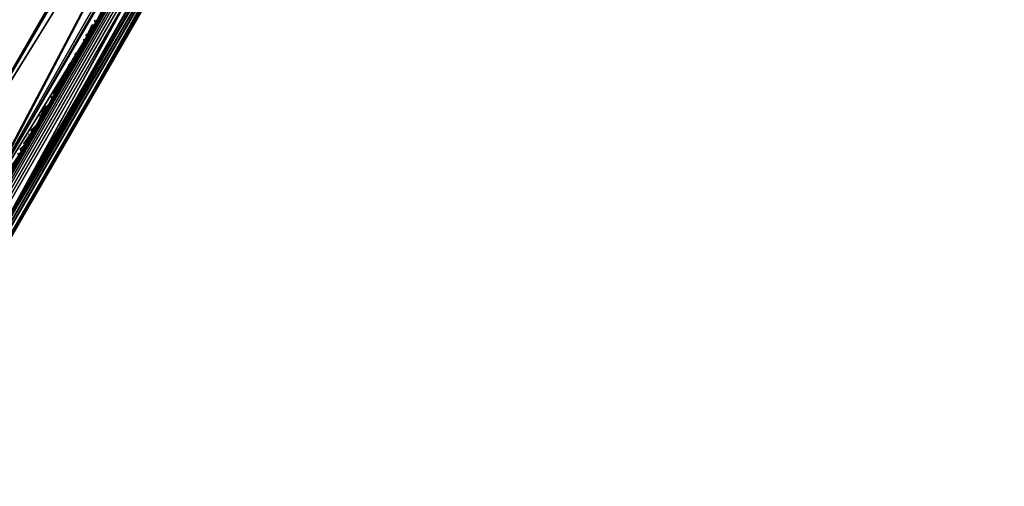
# Model space of a CAD drawing. Header units: inches. Extents: x 0 to 31.9, y -32.8 to 0.
# Tile 226 of 256: x 20.6 to 23.6, y -28.8 to -27.4. Entities that reach past the tile are written whole.
import ezdxf

# ---------------------------------------------------------------- set-up
doc = ezdxf.new("R2010")
doc.units = ezdxf.units.IN
doc.header["$LTSCALE"] = 0.03937
doc.header["$MEASUREMENT"] = 0
for name, color, linetype in [('A-FURN-3-ST', 151, 'Continuous'), ('A-FURN-3-ST-BK', 151, 'Continuous'), ('A-FURN-3-ST-SEAM', 250, 'Continuous'), ('A-FURN-3-STITCH', 15, 'Continuous')]:
    doc.layers.add(name, color=color, linetype=linetype)

msp = doc.modelspace()

# ---------------------------------------------------------------- meshes
at = {"layer": 'A-FURN-3-ST'}
mesh = msp.add_polyface(dxfattribs=at)
corners = [(31.6253, -8.9745, 5.25), (20.2954, -28.5985, 5.25), (31.5963, -8.9577, 5.125), (20.2664, -28.5818, 5.125), (31.5171, -8.912, 5.0335), (20.1871, -28.536, 5.0335), (31.4088, -8.8495, 5), (20.0789, -28.4735, 5), (31.362, -9.284, 17.9071), (31.217, -9.4316, 17.9665), (31.2963, -9.4773, 17.875), (31.3253, -9.4941, 17.75), (31.4052, -9.3314, 17.8091), (31.1088, -9.3691, 18), (20.3832, -27.9463, 18), (20.4915, -28.0088, 17.9665), (20.5707, -28.0545, 17.875), (20.5998, -28.0713, 17.75), (18.558, -27.6503, 5), (29.5031, -7.8023, 5), (17.0035, -26.8926, 5), (27.5626, -6.8213, 5), (15.4181, -26.2018, 5), (25.5894, -5.9075, 5), (13.8048, -25.5792, 5), (23.5861, -5.0621, 5), (21.5548, -4.2861, 5), (12.1664, -25.0258, 5), (19.4981, -3.5803, 5), (10.5059, -24.5427, 5), (17.4183, -2.9456, 5), (8.8263, -24.1308, 5), (15.318, -2.3829, 5), (20.1704, -28.815, 5.5002), (31.7503, -8.758, 16.9), (20.1747, -28.8074, 16.9007), (31.7503, -8.758, 5.5), (13.6372, -26.0409, 16.9008), (13.6503, -26.0056, 17.1854), (12.0303, -25.4585, 17.1854), (17.141, -26.599, 17.9626), (15.6511, -25.6394, 18), (15.5426, -25.9024, 17.9626), (14.013, -25.0071, 18), (13.9159, -25.2746, 17.9626), (13.8255, -25.5239, 17.8528), (15.4415, -26.1476, 17.8528), (13.7477, -25.738, 17.6781), (15.3545, -26.3581, 17.6781), (13.688, -25.9023, 17.4505), (15.2877, -26.5197, 17.4505), (12.3494, -24.4452, 18), (12.264, -24.7166, 17.9626), (12.1844, -24.9696, 17.8528), (12.1159, -25.1868, 17.6781), (13.6342, -26.0492, 5.5004), (12.0189, -25.4944, 16.9008), (15.3452, -26.3788, 5.0381), (13.7395, -25.7591, 5.0381), (12.0277, -25.4666, 5.3089), (13.6473, -26.0135, 5.3089), (15.2834, -26.5288, 5.1466), (13.6842, -25.9117, 5.1466), (18.8391, -27.1103, 18), (17.2608, -26.3409, 18), (29.2214, -8.3321, 18), (27.2995, -7.3605, 18), (25.3454, -6.4556, 18), (23.3613, -5.6184, 18), (21.3496, -4.8499, 18), (19.3127, -4.1509, 18), (10.6634, -23.9547, 18), (17.253, -3.5224, 18), (8.958, -23.5365, 18), (15.1728, -2.965, 18)]
mesh.append_faces([[corners[k] for k in face] for face in [(0, 1, 2), (2, 1, 3), (2, 3, 4), (4, 3, 5), (4, 5, 6), (6, 5, 7), (8, 9, 10), (11, 12, 10), (13, 14, 9), (9, 14, 15), (9, 15, 10), (10, 15, 16), (10, 16, 11), (11, 16, 17), (7, 18, 6), (6, 18, 19), (19, 18, 20), (19, 20, 21), (21, 20, 22), (21, 22, 23), (23, 22, 24), (23, 24, 25), (25, 24, 26), (26, 24, 27), (26, 27, 28), (28, 27, 29), (28, 29, 30), (30, 31, 32), (0, 33, 1), (34, 35, 36), (36, 35, 33), (36, 33, 0), (34, 11, 17), (34, 17, 35), (37, 38, 39), (40, 41, 42), (41, 43, 42), (42, 43, 44), (42, 44, 45, 46), (46, 45, 47, 48), (48, 47, 49, 50), (43, 51, 44), (44, 52, 53, 45), (45, 53, 54, 47), (55, 37, 56), (22, 57, 24), (24, 57, 58), (24, 58, 27), (55, 59, 60), (57, 61, 62, 58), (14, 13, 63), (63, 13, 64), (64, 13, 65), (64, 65, 66), (64, 66, 41), (41, 66, 67), (41, 67, 43), (43, 67, 68), (43, 68, 51), (51, 68, 69), (51, 69, 70), (51, 70, 71), (71, 70, 72), (73, 72, 74)]])
at = {"layer": 'A-FURN-3-ST-BK'}
mesh = msp.add_polyface(dxfattribs=at)
corners = [(20.2757, -28.1319, 17.9789), (20.3832, -27.9463, 18), (20.323, -28.1605, 17.9849), (20.2191, -28.34, 17.9219), (20.1724, -28.3104, 17.9163), (20.4219, -28.2327, 18.0506), (20.3118, -28.4231, 17.9837), (20.3476, -28.116, 31.8466), (20.4517, -28.076, 31.5374), (20.3588, -27.9857, 31.5464), (20.3023, -28.0837, 31.8491), (20.2677, -28.2546, 32.1263), (20.2222, -28.2227, 32.1297), (20.1664, -28.4304, 32.3766), (20.346, -28.3635, 32.0886), (20.4233, -28.2296, 31.8182), (18.8391, -27.1103, 18), (21.9528, -25.2277, 18), (17.2608, -26.3409, 18), (20.418, -24.3927, 18), (18.708, -27.3628, 17.9626), (18.33, -28.0854, 16.9008), (16.8116, -27.3035, 17.1854), (18.3483, -28.0525, 17.1854), (19.874, -28.8255, 17.3215), (18.3996, -27.9552, 17.4505), (19.925, -28.7375, 17.5116), (18.4805, -27.8002, 17.6781), (19.9935, -28.6191, 17.6781), (20.0771, -28.4749, 17.8148), (18.5857, -27.5982, 17.8528), (17.1407, -26.5989, 17.9626), (17.0288, -26.8393, 17.8528), (18.3259, -28.0934, 5.2498), (16.795, -27.3374, 16.9008), (18.3106, -28.1232, 5.1249), (16.7912, -27.3455, 5.2498), (16.9962, -26.9043, 32.4776), (18.5498, -27.6615, 32.4776), (18.6646, -27.4409, 32.2047), (17.1013, -26.6789, 32.2047), (18.7546, -27.2687, 31.8907), (17.1836, -26.503, 31.8907), (17.2403, -26.3824, 31.5464), (18.8166, -27.1508, 31.5464), (18.4141, -27.9229, 32.7002), (20.0001, -28.6081, 32.5957), (20.1206, -28.399, 32.3807), (20.6405, -23.9663, 18.6366), (19.0568, -23.1839, 18.6366)]
mesh.append_faces([[corners[k] for k in face] for face in [(0, 1, 2), (3, 4, 2), (2, 4, 0), (3, 2, 5, 6), (7, 8, 9), (7, 9, 10), (7, 10, 11), (11, 10, 12), (11, 12, 13), (11, 14, 15, 7), (1, 16, 17), (17, 16, 18), (17, 18, 19), (1, 0, 16), (16, 0, 20), (16, 20, 18), (21, 22, 23), (24, 23, 25), (26, 25, 27), (28, 27, 29), (29, 27, 30), (29, 30, 4), (4, 30, 20), (4, 20, 0), (31, 20, 30, 32), (21, 33, 34), (33, 35, 36), (37, 38, 39, 40), (40, 39, 41, 42), (43, 41, 44), (44, 41, 10), (44, 10, 9), (45, 46, 38), (46, 47, 38), (38, 47, 39), (47, 12, 39), (39, 12, 41), (12, 10, 41), (9, 48, 44), (44, 49, 43)]])
mesh = msp.add_polyface(dxfattribs=at)
corners = [(20.323, -28.1605, 17.9849), (20.3832, -27.9463, 18), (20.4915, -28.0088, 18.0335), (20.4219, -28.2327, 18.0506), (20.5707, -28.0545, 18.125), (20.4414, -28.2508, 18.0805), (20.4651, -28.2802, 18.1486), (20.4681, -28.2993, 18.2241), (20.5998, -28.0713, 18.25), (21.9528, -25.2277, 18), (22.0611, -25.2902, 18.0335), (22.1403, -25.336, 18.125), (22.1693, -25.3527, 18.25), (22.1736, -25.2504, 18.114), (22.1962, -25.2818, 18.1817), (22.225, -25.2562, 18.2762), (22.1547, -25.2314, 18.0844), (22.1921, -24.8105, 18.6366), (20.3588, -27.9857, 31.5464), (21.3207, -26.4308, 25.0899), (20.4517, -28.076, 31.5374), (21.3944, -26.5475, 25.0716), (20.4874, -28.1983, 31.5124), (21.4023, -26.5861, 25.0633), (21.3995, -26.6618, 25.0443), (22.3207, -25.0231, 18.6026), (22.2896, -25.1445, 18.5683), (20.4563, -28.3197, 31.4781), (22.285, -24.9008, 18.6276), (20.432, -28.2665, 31.8053), (20.4312, -28.3388, 31.7757), (20.4233, -28.2296, 31.8182), (20.3476, -28.116, 31.8466), (20.6405, -23.9663, 18.6366)]
mesh.append_faces([[corners[k] for k in face] for face in [(0, 1, 2), (0, 2, 3), (3, 2, 4), (3, 4, 5), (5, 4, 6), (7, 6, 8), (8, 6, 4), (1, 9, 2), (2, 9, 10), (2, 10, 4), (4, 10, 11), (4, 11, 8), (8, 11, 12), (13, 14, 11), (11, 14, 12), (12, 14, 15), (13, 11, 16), (16, 11, 10), (17, 18, 19), (19, 18, 20), (19, 20, 21), (21, 20, 22), (21, 22, 23), (23, 22, 24), (23, 24, 25), (25, 24, 26), (26, 24, 27), (27, 24, 22), (23, 25, 21), (21, 25, 28), (21, 28, 19), (19, 28, 17), (29, 30, 22), (22, 30, 27), (29, 22, 31), (31, 22, 20), (31, 20, 32), (27, 7, 8), (8, 12, 27), (27, 12, 26), (17, 33, 18)]])
at = {"layer": 'A-FURN-3-ST-SEAM'}
mesh = msp.add_polyface(dxfattribs=at)
corners = [(27.7013, -15.6576, 17.8505), (27.7166, -15.6665, 17.8515), (24.1415, -21.8588, 17.8515), (24.1262, -21.85, 17.8505), (20.5664, -28.0511, 17.8515), (20.551, -28.0423, 17.8505), (20.4797, -28.2013, 17.8354), (20.4644, -28.1923, 17.8344), (20.5084, -28.229, 17.8875), (20.5086, -28.2254, 17.8701), (20.5985, -28.0697, 17.8868), (20.5999, -28.0705, 17.9045), (24.1737, -21.8774, 17.8868), (24.175, -21.8782, 17.9045), (27.7488, -15.6851, 17.8868), (27.7502, -15.6859, 17.9045), (27.7306, -15.6746, 17.8588), (24.1555, -21.8669, 17.8588), (20.5804, -28.0592, 17.8588), (20.493, -28.2105, 17.8426), (27.6699, -15.6395, 17.9255), (27.6638, -15.636, 17.9), (24.0948, -21.8318, 17.9255), (24.0887, -21.8283, 17.9), (20.5196, -28.0242, 17.9255), (20.5135, -28.0206, 17.9), (20.4262, -28.186, 17.9082), (20.4225, -28.1783, 17.8831), (20.4351, -28.194, 17.9214), (20.5298, -28.03, 17.939), (24.1049, -21.8377, 17.939), (27.6801, -15.6454, 17.939), (20.448, -28.2031, 17.9294), (20.5434, -28.0379, 17.9472), (24.1185, -21.8456, 17.9472), (27.6937, -15.6532, 17.9472), (20.5026, -28.2293, 17.9044), (20.5957, -28.0681, 17.9217), (24.1708, -21.8757, 17.9217), (27.746, -15.6834, 17.9217), (20.4365, -28.1797, 17.8512), (20.427, -28.1774, 17.866), (20.5165, -28.0224, 17.8826), (20.5246, -28.027, 17.8675), (24.0917, -21.83, 17.8826), (24.0998, -21.8347, 17.8675), (27.6668, -15.6377, 17.8826), (27.6749, -15.6424, 17.8675), (27.7241, -15.6708, 17.9459), (24.1489, -21.8631, 17.9459), (20.5738, -28.0554, 17.9459), (20.4785, -28.2205, 17.9282), (27.737, -15.6782, 17.9362), (24.1618, -21.8705, 17.9362), (20.5867, -28.0629, 17.9362), (20.4923, -28.2264, 17.9187), (27.6868, -15.6493, 17.8563), (24.1117, -21.8416, 17.8563), (20.5366, -28.0339, 17.8563), (20.4494, -28.1849, 17.8401)]
mesh.append_faces([[corners[k] for k in face] for face in [(0, 1, 2, 3), (3, 2, 4, 5), (5, 4, 6, 7), (8, 9, 10, 11), (11, 10, 12, 13), (13, 12, 14, 15), (1, 16, 17, 2), (2, 17, 18, 4), (4, 18, 19, 6), (20, 21, 22), (22, 21, 23), (22, 23, 24), (24, 23, 25), (24, 25, 26), (26, 25, 27), (26, 28, 29, 24), (24, 29, 30, 22), (22, 30, 31, 20), (28, 32, 33, 29), (29, 33, 34, 30), (30, 34, 35, 31), (36, 8, 11, 37), (37, 11, 13, 38), (38, 13, 15, 39), (40, 41, 42, 43), (43, 42, 44, 45), (45, 44, 46, 47), (41, 27, 42), (42, 27, 25), (42, 25, 44), (44, 25, 23), (44, 23, 46), (46, 23, 21), (48, 35, 34, 49), (49, 34, 33, 50), (50, 33, 32, 51), (52, 48, 49, 53), (53, 49, 50, 54), (54, 50, 51, 55), (39, 52, 53, 38), (38, 53, 54, 37), (37, 54, 55, 36), (16, 14, 12, 17), (17, 12, 10, 18), (18, 10, 9, 19), (56, 0, 3, 57), (57, 3, 5, 58), (58, 5, 7, 59), (47, 56, 57, 45), (45, 57, 58, 43), (43, 58, 59, 40)]])
mesh = msp.add_polyface(dxfattribs=at)
corners = [(20.4948, -28.122, 31.532), (20.5246, -28.1407, 31.5316), (21.7467, -26.0239, 22.9251), (21.717, -26.0052, 22.9254), (21.0666, -27.1317, 18.0528), (21.097, -27.1492, 18.0541), (20.5738, -28.0554, 18.0541), (20.5434, -28.0379, 18.0528), (20.5999, -28.0705, 18.0955), (20.5957, -28.0681, 18.0783), (21.1189, -27.1619, 18.0783), (21.1231, -27.1643, 18.0955), (21.7529, -26.0734, 22.9138), (21.757, -26.0566, 22.9185), (20.5349, -28.1734, 31.525), (20.5308, -28.1902, 31.5203), (20.5209, -28.2041, 31.5155), (21.743, -26.0873, 22.9089), (21.1217, -27.1635, 18.1132), (20.5985, -28.0697, 18.1132), (20.5366, -28.0339, 18.1437), (20.551, -28.0423, 18.1495), (21.0742, -27.1361, 18.1495), (21.0597, -27.1278, 18.1437), (21.6664, -26.077, 22.9006), (21.6781, -26.0902, 22.899), (20.456, -28.207, 31.5055), (20.4443, -28.1938, 31.5071), (20.4377, -28.1775, 31.5102), (21.6599, -26.0607, 22.9037), (21.0478, -27.1209, 18.1325), (20.5246, -28.027, 18.1325), (20.4486, -28.1588, 18.1229), (20.4598, -28.1669, 18.1341), (20.5135, -28.0206, 18.1), (20.4414, -28.1525, 18.1079), (20.5165, -28.0224, 18.1174), (21.0367, -27.1145, 18.1), (21.0397, -27.1162, 18.1174), (22.0831, -25.3021, 18.1), (21.6644, -26.0273, 22.9125), (21.659, -26.0435, 22.9078), (20.4423, -28.1441, 31.5191), (20.4369, -28.1603, 31.5143), (20.5196, -28.0242, 18.0745), (20.4395, -28.1489, 18.0907), (21.0428, -27.118, 18.0745), (22.0892, -25.3056, 18.0745), (21.6828, -26.0095, 22.9195), (20.4607, -28.1263, 31.526), (20.4718, -28.215, 31.5058), (21.6939, -26.0982, 22.8993), (21.0895, -27.145, 18.1485), (20.5664, -28.0511, 18.1485), (20.4893, -28.217, 31.5078), (21.7114, -26.1002, 22.9013), (21.1035, -27.153, 18.1412), (20.5804, -28.0592, 18.1412), (20.5328, -28.1562, 31.529), (21.755, -26.0394, 22.9224), (21.1099, -27.1567, 18.0638), (20.5867, -28.0629, 18.0638), (20.4773, -28.121, 31.5297), (21.6994, -26.0042, 22.9232), (21.0529, -27.1238, 18.061), (20.5298, -28.03, 18.061), (20.4723, -28.1611, 18.0439), (20.4581, -28.1541, 18.052), (20.4472, -28.1497, 18.0654)]
mesh.append_faces([[corners[k] for k in face] for face in [(0, 1, 2, 3), (4, 5, 6, 7), (8, 9, 10, 11), (12, 13, 14, 15), (15, 16, 17, 12), (11, 18, 19, 8), (20, 21, 22, 23), (24, 25, 26, 27), (27, 28, 29, 24), (23, 30, 31, 20), (20, 31, 32, 33), (34, 35, 36), (34, 36, 37), (37, 36, 38), (37, 38, 39), (40, 41, 42), (42, 41, 43), (44, 45, 34), (44, 34, 46), (46, 34, 37), (46, 37, 47), (48, 40, 49), (49, 40, 42), (50, 26, 25, 51), (52, 22, 21, 53), (28, 43, 41, 29), (30, 38, 36, 31), (31, 36, 35, 32), (54, 50, 51, 55), (56, 52, 53, 57), (16, 54, 55, 17), (18, 56, 57, 19), (58, 14, 13, 59), (60, 10, 9, 61), (1, 58, 59, 2), (5, 60, 61, 6), (62, 0, 3, 63), (64, 4, 7, 65), (65, 7, 66, 67), (49, 62, 63, 48), (46, 64, 65, 44), (44, 65, 67, 68)]])
at = {"layer": 'A-FURN-3-STITCH'}
mesh = msp.add_polymesh((7, 4), dxfattribs=at)
for k, corner in enumerate([(20.8992, -27.3513, 17.9499), (20.8973, -27.3502, 17.9514), (20.8936, -27.3481, 17.9543), (20.8917, -27.3471, 17.9558), (20.8837, -27.3867, 17.9556), (20.884, -27.387, 17.9608), (20.8802, -27.3849, 17.9637), (20.8762, -27.3825, 17.9615), (20.8665, -27.4217, 17.9588), (20.8668, -27.422, 17.964), (20.863, -27.4198, 17.9669), (20.859, -27.4175, 17.9646), (20.8477, -27.456, 17.9594), (20.848, -27.4562, 17.9646), (20.8442, -27.4541, 17.9675), (20.8402, -27.4517, 17.9652), (20.8274, -27.4894, 17.9575), (20.8277, -27.4896, 17.9627), (20.8239, -27.4875, 17.9656), (20.8199, -27.4851, 17.9633), (20.8058, -27.5216, 17.953), (20.8061, -27.5219, 17.9582), (20.8023, -27.5198, 17.9611), (20.7983, -27.5174, 17.9589), (20.783, -27.5526, 17.9461), (20.7811, -27.5516, 17.9476), (20.7774, -27.5495, 17.9505), (20.7755, -27.5484, 17.9519)]):
    mesh.set_mesh_vertex(divmod(k, 4), corner)
mesh = msp.add_polymesh((7, 4), dxfattribs=at)
for k, corner in enumerate([(20.8484, -27.422, 18.0468), (20.8503, -27.4231, 18.0483), (20.854, -27.4253, 18.0512), (20.8559, -27.4263, 18.0526), (20.8329, -27.4574, 18.0404), (20.837, -27.4597, 18.0382), (20.8407, -27.4619, 18.0411), (20.8404, -27.4617, 18.0463), (20.8158, -27.4923, 18.0366), (20.8198, -27.4946, 18.0343), (20.8235, -27.4968, 18.0372), (20.8232, -27.4966, 18.0424), (20.797, -27.5266, 18.0353), (20.801, -27.5289, 18.033), (20.8048, -27.5311, 18.0359), (20.8044, -27.5309, 18.0411), (20.7767, -27.56, 18.0365), (20.7807, -27.5623, 18.0343), (20.7845, -27.5645, 18.0372), (20.7842, -27.5643, 18.0424), (20.755, -27.5923, 18.0403), (20.7591, -27.5947, 18.038), (20.7628, -27.5968, 18.0409), (20.7625, -27.5966, 18.0461), (20.7322, -27.6234, 18.0466), (20.7341, -27.6245, 18.048), (20.7378, -27.6266, 18.0509), (20.7396, -27.6277, 18.0524)]):
    mesh.set_mesh_vertex(divmod(k, 4), corner)
mesh = msp.add_polymesh((7, 4), dxfattribs=at)
for k, corner in enumerate([(20.8606, -27.4181, 28.7087), (20.8594, -27.4158, 28.709), (20.8571, -27.4112, 28.7097), (20.856, -27.4089, 28.71), (20.863, -27.4226, 28.7475), (20.8658, -27.4184, 28.7486), (20.8635, -27.4138, 28.7493), (20.8584, -27.4133, 28.7488), (20.8626, -27.4284, 28.7861), (20.8655, -27.4242, 28.7873), (20.8632, -27.4196, 28.788), (20.858, -27.4191, 28.7875), (20.8595, -27.4355, 28.8244), (20.8623, -27.4313, 28.8256), (20.86, -27.4267, 28.8263), (20.8549, -27.4263, 28.8258), (20.8536, -27.4439, 28.8622), (20.8565, -27.4397, 28.8634), (20.8542, -27.4351, 28.864), (20.849, -27.4347, 28.8635), (20.8451, -27.4536, 28.8991), (20.8479, -27.4494, 28.9003), (20.8456, -27.4448, 28.901), (20.8405, -27.4443, 28.9004), (20.8339, -27.4644, 28.935), (20.8328, -27.4621, 28.9353), (20.8305, -27.4575, 28.936), (20.8293, -27.4552, 28.9363)]):
    mesh.set_mesh_vertex(divmod(k, 4), corner)
mesh = msp.add_polymesh((7, 4), dxfattribs=at)
for k, corner in enumerate([(20.8273, -27.4758, 28.9434), (20.8261, -27.4735, 28.9437), (20.8238, -27.4689, 28.9444), (20.8227, -27.4666, 28.9447), (20.8297, -27.4803, 28.9822), (20.8325, -27.4761, 28.9834), (20.8302, -27.4715, 28.984), (20.825, -27.4711, 28.9835), (20.8293, -27.4861, 29.0208), (20.8321, -27.4819, 29.022), (20.8298, -27.4773, 29.0227), (20.8247, -27.4769, 29.0222), (20.8262, -27.4932, 29.0592), (20.829, -27.4891, 29.0604), (20.8267, -27.4844, 29.061), (20.8215, -27.484, 29.0605), (20.8203, -27.5017, 29.0969), (20.8232, -27.4975, 29.0981), (20.8208, -27.4929, 29.0988), (20.8157, -27.4924, 29.0982), (20.8118, -27.5113, 29.1338), (20.8146, -27.5071, 29.135), (20.8123, -27.5025, 29.1357), (20.8071, -27.5021, 29.1352), (20.8006, -27.5221, 29.1697), (20.7995, -27.5198, 29.17), (20.7972, -27.5152, 29.1707), (20.796, -27.5129, 29.171)]):
    mesh.set_mesh_vertex(divmod(k, 4), corner)
mesh = msp.add_polymesh((7, 4), dxfattribs=at)
for k, corner in enumerate([(20.794, -27.5336, 29.1781), (20.7928, -27.5313, 29.1785), (20.7905, -27.5267, 29.1791), (20.7893, -27.5243, 29.1795), (20.7963, -27.538, 29.2169), (20.7992, -27.5338, 29.2181), (20.7969, -27.5292, 29.2188), (20.7917, -27.5288, 29.2182), (20.796, -27.5438, 29.2556), (20.7988, -27.5396, 29.2568), (20.7965, -27.535, 29.2574), (20.7913, -27.5346, 29.2569), (20.7928, -27.551, 29.2939), (20.7957, -27.5468, 29.2951), (20.7934, -27.5422, 29.2957), (20.7882, -27.5417, 29.2952), (20.787, -27.5594, 29.3316), (20.7898, -27.5552, 29.3328), (20.7875, -27.5506, 29.3335), (20.7823, -27.5502, 29.333), (20.7784, -27.569, 29.3685), (20.7813, -27.5649, 29.3697), (20.779, -27.5602, 29.3704), (20.7738, -27.5598, 29.3699), (20.7672, -27.5799, 29.4044), (20.7661, -27.5775, 29.4048), (20.7638, -27.5729, 29.4054), (20.7626, -27.5706, 29.4058)]):
    mesh.set_mesh_vertex(divmod(k, 4), corner)
mesh = msp.add_polymesh((7, 4), dxfattribs=at)
for k, corner in enumerate([(20.7634, -27.5864, 17.9499), (20.7616, -27.5854, 17.9514), (20.7578, -27.5833, 17.9543), (20.7559, -27.5822, 17.9558), (20.7479, -27.6219, 17.9556), (20.7482, -27.6221, 17.9608), (20.7444, -27.62, 17.9637), (20.7404, -27.6177, 17.9615), (20.7307, -27.6568, 17.9588), (20.731, -27.6571, 17.964), (20.7272, -27.655, 17.9669), (20.7232, -27.6526, 17.9646), (20.7119, -27.6911, 17.9594), (20.7122, -27.6914, 17.9646), (20.7084, -27.6893, 17.9675), (20.7044, -27.6869, 17.9652), (20.6916, -27.7245, 17.9575), (20.6919, -27.7248, 17.9627), (20.6882, -27.7227, 17.9656), (20.6841, -27.7203, 17.9633), (20.67, -27.7568, 17.953), (20.6703, -27.7571, 17.9582), (20.6666, -27.7549, 17.9611), (20.6625, -27.7526, 17.9589), (20.6472, -27.7878, 17.9461), (20.6454, -27.7867, 17.9476), (20.6416, -27.7846, 17.9505), (20.6397, -27.7835, 17.9519)]):
    mesh.set_mesh_vertex(divmod(k, 4), corner)
mesh = msp.add_polymesh((7, 4), dxfattribs=at)
for k, corner in enumerate([(20.7606, -27.5913, 29.4129), (20.7595, -27.589, 29.4132), (20.7571, -27.5844, 29.4139), (20.756, -27.5821, 29.4142), (20.763, -27.5958, 29.4516), (20.7659, -27.5916, 29.4528), (20.7635, -27.5869, 29.4535), (20.7584, -27.5865, 29.453), (20.7626, -27.6016, 29.4903), (20.7655, -27.5974, 29.4915), (20.7632, -27.5928, 29.4922), (20.758, -27.5923, 29.4916), (20.7595, -27.6087, 29.5286), (20.7623, -27.6045, 29.5298), (20.76, -27.5999, 29.5305), (20.7549, -27.5995, 29.53), (20.7536, -27.6171, 29.5663), (20.7565, -27.6129, 29.5675), (20.7542, -27.6083, 29.5682), (20.749, -27.6079, 29.5677), (20.7451, -27.6268, 29.6033), (20.748, -27.6226, 29.6045), (20.7456, -27.618, 29.6051), (20.7405, -27.6175, 29.6046), (20.7339, -27.6376, 29.6391), (20.7328, -27.6353, 29.6395), (20.7305, -27.6306, 29.6401), (20.7293, -27.6284, 29.6405)]):
    mesh.set_mesh_vertex(divmod(k, 4), corner)
mesh = msp.add_polymesh((7, 4), dxfattribs=at)
for k, corner in enumerate([(20.7273, -27.649, 29.6476), (20.7261, -27.6467, 29.6479), (20.7238, -27.6421, 29.6486), (20.7227, -27.6398, 29.6489), (20.7297, -27.6535, 29.6863), (20.7325, -27.6493, 29.6875), (20.7302, -27.6447, 29.6882), (20.725, -27.6443, 29.6877), (20.7293, -27.6593, 29.725), (20.7321, -27.6551, 29.7262), (20.7298, -27.6505, 29.7269), (20.7247, -27.6501, 29.7264), (20.7262, -27.6664, 29.7633), (20.729, -27.6622, 29.7645), (20.7267, -27.6576, 29.7652), (20.7215, -27.6572, 29.7647), (20.7203, -27.6749, 29.8011), (20.7232, -27.6707, 29.8023), (20.7209, -27.666, 29.8029), (20.7157, -27.6656, 29.8024), (20.7118, -27.6845, 29.838), (20.7146, -27.6803, 29.8392), (20.7123, -27.6757, 29.8398), (20.7071, -27.6753, 29.8393), (20.7006, -27.6953, 29.8739), (20.6995, -27.693, 29.8742), (20.6972, -27.6884, 29.8749), (20.696, -27.6861, 29.8752)]):
    mesh.set_mesh_vertex(divmod(k, 4), corner)
mesh = msp.add_polymesh((7, 4), dxfattribs=at)
for k, corner in enumerate([(20.7057, -27.6692, 18.0468), (20.7076, -27.6702, 18.0483), (20.7113, -27.6724, 18.0512), (20.7132, -27.6735, 18.0526), (20.6903, -27.7045, 18.0404), (20.6943, -27.7069, 18.0382), (20.698, -27.709, 18.0411), (20.6977, -27.7088, 18.0463), (20.6731, -27.7394, 18.0366), (20.6771, -27.7418, 18.0343), (20.6809, -27.7439, 18.0372), (20.6805, -27.7437, 18.0424), (20.6543, -27.7737, 18.0353), (20.6583, -27.776, 18.033), (20.6621, -27.7782, 18.0359), (20.6617, -27.778, 18.0411), (20.634, -27.8071, 18.0365), (20.6381, -27.8094, 18.0343), (20.6418, -27.8116, 18.0372), (20.6415, -27.8114, 18.0424), (20.6124, -27.8394, 18.0403), (20.6164, -27.8418, 18.038), (20.6201, -27.8439, 18.0409), (20.6198, -27.8438, 18.0461), (20.5895, -27.8705, 18.0466), (20.5914, -27.8716, 18.048), (20.5951, -27.8738, 18.0509), (20.5969, -27.8748, 18.0524)]):
    mesh.set_mesh_vertex(divmod(k, 4), corner)
mesh = msp.add_polymesh((7, 4), dxfattribs=at)
for k, corner in enumerate([(20.694, -27.7068, 29.8823), (20.6928, -27.7045, 29.8826), (20.6905, -27.6999, 29.8833), (20.6894, -27.6975, 29.8836), (20.6963, -27.7112, 29.9211), (20.6992, -27.707, 29.9223), (20.6969, -27.7024, 29.9229), (20.6917, -27.702, 29.9224), (20.696, -27.717, 29.9597), (20.6988, -27.7128, 29.9609), (20.6965, -27.7082, 29.9616), (20.6913, -27.7078, 29.9611), (20.6928, -27.7242, 29.9981), (20.6957, -27.72, 29.9992), (20.6934, -27.7154, 29.9999), (20.6882, -27.7149, 29.9994), (20.687, -27.7326, 30.0358), (20.6898, -27.7284, 30.037), (20.6875, -27.7238, 30.0377), (20.6824, -27.7234, 30.0371), (20.6784, -27.7422, 30.0727), (20.6813, -27.738, 30.0739), (20.679, -27.7334, 30.0746), (20.6738, -27.733, 30.074), (20.6673, -27.7531, 30.1086), (20.6661, -27.7507, 30.1089), (20.6638, -27.7461, 30.1096), (20.6626, -27.7438, 30.1099)]):
    mesh.set_mesh_vertex(divmod(k, 4), corner)
mesh = msp.add_polymesh((7, 4), dxfattribs=at)
for k, corner in enumerate([(20.6606, -27.7645, 30.117), (20.6595, -27.7622, 30.1174), (20.6572, -27.7576, 30.118), (20.656, -27.7553, 30.1184), (20.663, -27.7689, 30.1558), (20.6659, -27.7648, 30.157), (20.6636, -27.7601, 30.1577), (20.6584, -27.7597, 30.1571), (20.6626, -27.7748, 30.1945), (20.6655, -27.7706, 30.1957), (20.6632, -27.766, 30.1963), (20.658, -27.7655, 30.1958), (20.6595, -27.7819, 30.2328), (20.6624, -27.7777, 30.234), (20.66, -27.7731, 30.2346), (20.6549, -27.7727, 30.2341), (20.6537, -27.7903, 30.2705), (20.6565, -27.7861, 30.2717), (20.6542, -27.7815, 30.2724), (20.649, -27.7811, 30.2719), (20.6451, -27.8, 30.3074), (20.648, -27.7958, 30.3086), (20.6456, -27.7912, 30.3093), (20.6405, -27.7907, 30.3088), (20.6339, -27.8108, 30.3433), (20.6328, -27.8085, 30.3436), (20.6305, -27.8038, 30.3443), (20.6293, -27.8015, 30.3446)]):
    mesh.set_mesh_vertex(divmod(k, 4), corner)
mesh = msp.add_polymesh((7, 4), dxfattribs=at)
for k, corner in enumerate([(20.6273, -27.8222, 30.3517), (20.6261, -27.8199, 30.3521), (20.6238, -27.8153, 30.3527), (20.6227, -27.813, 30.3531), (20.6297, -27.8267, 30.3905), (20.6325, -27.8225, 30.3917), (20.6302, -27.8179, 30.3924), (20.6251, -27.8174, 30.3919), (20.6293, -27.8325, 30.4292), (20.6322, -27.8283, 30.4304), (20.6298, -27.8237, 30.4311), (20.6247, -27.8233, 30.4305), (20.6262, -27.8396, 30.4675), (20.629, -27.8354, 30.4687), (20.6267, -27.8308, 30.4694), (20.6215, -27.8304, 30.4688), (20.6203, -27.848, 30.5052), (20.6232, -27.8439, 30.5064), (20.6209, -27.8392, 30.5071), (20.6157, -27.8388, 30.5066), (20.6118, -27.8577, 30.5422), (20.6146, -27.8535, 30.5433), (20.6123, -27.8489, 30.544), (20.6072, -27.8485, 30.5435), (20.6006, -27.8685, 30.578), (20.5995, -27.8662, 30.5784), (20.5972, -27.8616, 30.579), (20.596, -27.8593, 30.5794)]):
    mesh.set_mesh_vertex(divmod(k, 4), corner)

doc.saveas('drawing.dxf')
